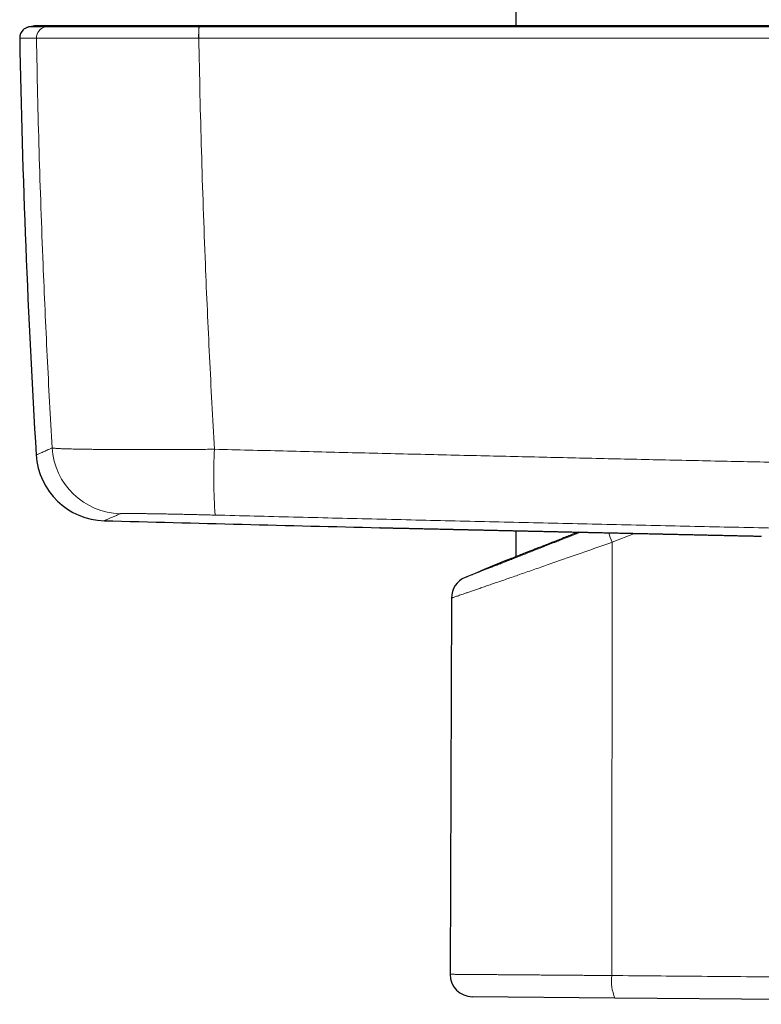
# Model space of a CAD drawing. Header units: millimetres. Extents: x 8 to 830, y 12 to 1725.
# Tile 129 of 256: x 101 to 154, y 1024 to 1094. Entities that reach past the tile are written whole.
import ezdxf

# ---------------------------------------------------------------- set-up
doc = ezdxf.new("R2010")
doc.units = ezdxf.units.MM

msp = doc.modelspace()

# ---------------------------------------------------------------- linework, layer by layer
at = {"color": 7, "linetype": 'Continuous', "lineweight": 30}
for p, q in [((136.071, 1355.205), (136.071, 1093.729)), ((136.071, 1057.688), (136.071, 1055.83)), ((135.25, 1055.509), (135.25, 1055.509)), ((131.475, 1052.885), (131.382, 1026.034)), ((143.139, 1024.34), (132.968, 1024.428)), ((194.371, 1023.892), (143.139, 1024.34))]:
    msp.add_line(p, q, dxfattribs=at)
at = {"color": 8, "linetype": 'Continuous', "lineweight": 0}
for p, q in [((101.876, 1092.84), (101.876, 1092.84)), ((113.456, 1092.84), (113.446, 1092.84)), ((144.542, 1057.499), (142.927, 1056.861)), ((142.911, 1025.945), (142.927, 1056.861))]:
    msp.add_line(p, q, dxfattribs=at)
at = {"color": 7, "linetype": 'Continuous', "lineweight": 30, "flags": 128}
msp.add_lwpolyline([(126.404, 1057.903), (126.389, 1057.903), (126.381, 1057.903), (126.38, 1057.903), (126.378, 1057.904), (126.376, 1057.904), (126.374, 1057.904), (126.373, 1057.904), (126.371, 1057.904), (126.369, 1057.904), (126.367, 1057.904), (126.366, 1057.904)], dxfattribs=at)
at = {"color": 7, "linetype": 'Continuous', "lineweight": 30}
for centre, radius, start, end in [((101.481, 1092.854), 0.8, 133.19632, 181.04894), ((102.171, 1089.729), 4, 89.8046, 102.44619), ((800.564, 1105.654), 700, 181.048943, 183.485485), ((106.85, 1063.401), 5, 183.48248, 268.49707), ((344.971, 10055.249), 9000, 268.4830625, 268.6081789), ((515.821, 130.757), 1000, 112.369363, 112.541777), ((133.075, 1052.879), 1.6, 112.44886, 179.76823), ((132.982, 1026.028), 1.6, 179.80165, 269.5)]:
    msp.add_arc(centre, radius, start, end, dxfattribs=at)
at = {"color": 8, "linetype": 'Continuous', "lineweight": 0}
for centre, radius, start, end in [((102.676, 1092.854), 0.8, 102.45758, 181.05614), ((102.676, 1092.854), 0.8, 102.45686, 181.05453), ((122.456, 1092.985), 9.012, 175.85821, 180.92174), ((122.698, 1092.986), 9.243, 175.973, 180.90954), ((107.989, 1063.902), 5.001, 183.45324, 268.46803), ((151.677, 1061.46), 37.156, 176.85033, 184.0983), ((151.924, 1060.39), 9.664, 197.13649, 201.41688), ((145.781, 1025.535), 2.899, 171.86036, 204.34454)]:
    msp.add_arc(centre, radius, start, end, dxfattribs=at)
at = {"color": 7, "linetype": 'Continuous', "lineweight": 30}
for points, knots in [([(100.934, 1093.437), (100.966, 1093.465), (101.031, 1093.521), (101.131, 1093.576), (101.225, 1093.614), (101.281, 1093.628), (101.309, 1093.635)], [0, 0, 0, 0, 0.294744, 0.597192, 0.797418, 1, 1, 1, 1]), ([(103.366, 1093.729), (103.356, 1093.729), (103.338, 1093.729), (103.311, 1093.729), (103.284, 1093.729), (103.259, 1093.729), (103.235, 1093.729), (103.211, 1093.729), (103.188, 1093.729), (103.165, 1093.729), (103.142, 1093.729), (103.119, 1093.729), (103.098, 1093.729), (103.078, 1093.729), (103.059, 1093.729), (103.04, 1093.729), (103.022, 1093.729), (103.006, 1093.729), (102.99, 1093.729), (102.974, 1093.729), (102.96, 1093.729), (102.947, 1093.729), (102.934, 1093.729), (102.921, 1093.729), (102.91, 1093.729), (102.899, 1093.729), (102.888, 1093.729), (102.868, 1093.729), (102.839, 1093.729), (102.802, 1093.729), (102.766, 1093.729), (102.729, 1093.729), (102.692, 1093.729), (102.656, 1093.729), (102.62, 1093.729), (102.586, 1093.729), (102.554, 1093.729), (102.524, 1093.729), (102.499, 1093.729), (102.476, 1093.729), (102.454, 1093.729), (102.434, 1093.729), (102.415, 1093.729), (102.399, 1093.729), (102.388, 1093.729), (102.379, 1093.729), (102.372, 1093.729), (102.366, 1093.729), (102.361, 1093.729), (102.356, 1093.729), (102.351, 1093.729), (102.345, 1093.729), (102.339, 1093.729), (102.333, 1093.729), (102.327, 1093.729), (102.321, 1093.729), (102.315, 1093.729), (102.309, 1093.729), (102.303, 1093.729), (102.296, 1093.729), (102.29, 1093.729), (102.284, 1093.729), (102.277, 1093.729), (102.271, 1093.729), (102.265, 1093.729), (102.259, 1093.729), (102.253, 1093.729), (102.247, 1093.729), (102.241, 1093.729), (102.235, 1093.729), (102.23, 1093.729), (102.225, 1093.729), (102.219, 1093.729), (102.215, 1093.729), (102.21, 1093.729), (102.206, 1093.729), (102.202, 1093.729), (102.198, 1093.729), (102.195, 1093.729), (102.192, 1093.729), (102.189, 1093.729), (102.187, 1093.729), (102.185, 1093.729), (102.184, 1093.729), (102.184, 1093.729), (102.184, 1093.729)], [0, 0, 0, 0, 0.012032, 0.023795, 0.03529, 0.046517, 0.057476, 0.068166, 0.078589, 0.089743, 0.100573, 0.111079, 0.12126, 0.131116, 0.140648, 0.149855, 0.158738, 0.167296, 0.17553, 0.1833, 0.190758, 0.197903, 0.204734, 0.211368, 0.217678, 0.223663, 0.22937, 0.235055, 0.25755, 0.277853, 0.298363, 0.32192, 0.345743, 0.369651, 0.3933, 0.41779, 0.441987, 0.465892, 0.485017, 0.503838, 0.522347, 0.540543, 0.558426, 0.575997, 0.584541, 0.593009, 0.601408, 0.606526, 0.611913, 0.617569, 0.623493, 0.629816, 0.636418, 0.6433, 0.650463, 0.657905, 0.665627, 0.673629, 0.681892, 0.690434, 0.699255, 0.708354, 0.717732, 0.727214, 0.736964, 0.746984, 0.757272, 0.768048, 0.779103, 0.790438, 0.802053, 0.813948, 0.826123, 0.838578, 0.851313, 0.864327, 0.877622, 0.891197, 0.905051, 0.919186, 0.9336, 0.949779, 0.966297, 0.983154, 1, 1, 1, 1]), ([(113.498, 1093.729), (113.343, 1093.729), (113.041, 1093.729), (112.599, 1093.729), (112.179, 1093.729), (111.779, 1093.729), (111.397, 1093.729), (111.032, 1093.729), (110.681, 1093.729), (110.345, 1093.729), (110.021, 1093.729), (109.712, 1093.729), (109.419, 1093.729), (109.135, 1093.729), (108.861, 1093.729), (108.597, 1093.729), (108.35, 1093.729), (108.119, 1093.729), (107.904, 1093.729), (107.695, 1093.729), (107.498, 1093.729), (107.311, 1093.729), (107.131, 1093.729), (106.956, 1093.729), (106.779, 1093.729), (106.599, 1093.729), (106.409, 1093.729), (106.21, 1093.729), (106.007, 1093.729), (105.805, 1093.729), (105.606, 1093.729), (105.407, 1093.729), (105.206, 1093.729), (105.006, 1093.729), (104.822, 1093.729), (104.656, 1093.729), (104.506, 1093.729), (104.36, 1093.729), (104.217, 1093.729), (104.079, 1093.729), (103.95, 1093.729), (103.833, 1093.729), (103.728, 1093.729), (103.633, 1093.729), (103.55, 1093.729), (103.484, 1093.729), (103.435, 1093.729), (103.401, 1093.729), (103.377, 1093.729), (103.369, 1093.729), (103.365, 1093.729)], [0, 0, 0, 0, 0.029298, 0.05717, 0.083802, 0.109353, 0.133961, 0.157739, 0.180779, 0.203153, 0.224913, 0.246095, 0.266456, 0.285564, 0.305707, 0.324737, 0.342818, 0.360066, 0.376547, 0.391875, 0.408191, 0.422816, 0.436722, 0.452009, 0.466228, 0.481718, 0.498645, 0.516789, 0.535679, 0.555413, 0.574932, 0.595524, 0.617428, 0.640591, 0.664105, 0.683594, 0.703679, 0.724628, 0.746758, 0.769771, 0.792852, 0.816257, 0.839825, 0.864379, 0.889988, 0.915551, 0.935772, 0.956391, 0.977695, 1, 1, 1, 1]), ([(183.051, 1093.729), (182.584, 1093.729), (181.662, 1093.729), (180.292, 1093.729), (178.953, 1093.729), (177.642, 1093.729), (176.361, 1093.729), (175.132, 1093.729), (173.955, 1093.729), (172.828, 1093.729), (171.727, 1093.729), (170.652, 1093.729), (169.603, 1093.729), (168.58, 1093.729), (167.584, 1093.729), (166.614, 1093.729), (165.67, 1093.729), (164.757, 1093.729), (163.875, 1093.729), (163.024, 1093.729), (162.198, 1093.729), (161.393, 1093.729), (160.609, 1093.729), (159.846, 1093.729), (159.109, 1093.729), (158.399, 1093.729), (157.718, 1093.729), (157.067, 1093.729), (156.446, 1093.729), (155.849, 1093.729), (155.297, 1093.729), (154.788, 1093.729), (154.319, 1093.729), (153.871, 1093.729), (153.434, 1093.729), (152.995, 1093.729), (152.542, 1093.729), (152.068, 1093.729), (151.537, 1093.729), (150.946, 1093.729), (150.291, 1093.729), (149.607, 1093.729), (148.894, 1093.729), (148.151, 1093.729), (147.394, 1093.729), (146.624, 1093.729), (145.843, 1093.729), (145.035, 1093.729), (144.201, 1093.729), (143.34, 1093.729), (142.453, 1093.729), (141.54, 1093.729), (140.601, 1093.729), (139.635, 1093.729), (138.65, 1093.729), (137.644, 1093.729), (136.619, 1093.729), (135.569, 1093.729), (134.487, 1093.729), (133.372, 1093.729), (132.224, 1093.729), (131.05, 1093.729), (129.85, 1093.729), (128.632, 1093.729), (127.395, 1093.729), (126.139, 1093.729), (124.859, 1093.729), (123.544, 1093.729), (122.194, 1093.729), (120.809, 1093.729), (119.398, 1093.729), (117.96, 1093.729), (116.496, 1093.729), (115.006, 1093.729), (114.003, 1093.729), (113.498, 1093.729)], [0, 0, 0, 0, 0.020117, 0.039811, 0.059082, 0.077929, 0.096353, 0.114353, 0.130937, 0.147144, 0.162976, 0.178431, 0.19351, 0.208212, 0.222539, 0.236489, 0.250063, 0.263261, 0.275857, 0.28809, 0.299961, 0.311469, 0.322813, 0.333781, 0.344373, 0.354588, 0.364428, 0.373726, 0.382661, 0.391234, 0.399443, 0.406467, 0.413201, 0.419646, 0.425807, 0.43204, 0.438564, 0.445377, 0.452482, 0.461462, 0.470867, 0.480697, 0.490951, 0.50163, 0.512735, 0.523593, 0.534829, 0.546443, 0.558435, 0.570804, 0.583551, 0.596675, 0.610178, 0.624057, 0.638315, 0.652685, 0.66742, 0.68252, 0.697983, 0.714102, 0.730599, 0.747474, 0.764726, 0.782356, 0.80004, 0.818087, 0.836499, 0.855276, 0.874812, 0.894727, 0.915022, 0.935697, 0.956752, 0.978186, 1, 1, 1, 1]), ([(126.38, 1057.903), (126.38, 1057.903), (126.381, 1057.903), (126.387, 1057.903), (126.402, 1057.903), (126.425, 1057.902), (126.454, 1057.902), (126.492, 1057.901), (126.536, 1057.9), (126.588, 1057.899), (126.647, 1057.898), (126.713, 1057.896), (126.787, 1057.894), (126.868, 1057.893), (126.957, 1057.891), (127.053, 1057.889), (127.156, 1057.886), (127.266, 1057.884), (127.384, 1057.881), (127.509, 1057.878), (127.641, 1057.875), (127.78, 1057.872), (127.925, 1057.869), (128.076, 1057.866), (128.234, 1057.862), (128.399, 1057.859), (128.57, 1057.855), (128.747, 1057.851), (128.931, 1057.847), (129.121, 1057.843), (129.318, 1057.838), (129.522, 1057.834), (129.731, 1057.829), (129.948, 1057.824), (130.171, 1057.819), (130.401, 1057.814), (130.636, 1057.809), (130.877, 1057.803), (131.123, 1057.798), (131.374, 1057.792), (131.63, 1057.787), (131.89, 1057.781), (132.156, 1057.775), (132.426, 1057.769), (132.701, 1057.763), (132.981, 1057.757), (133.266, 1057.75), (133.556, 1057.744), (133.851, 1057.737), (134.151, 1057.731), (134.456, 1057.724), (134.766, 1057.717), (135.081, 1057.71), (135.4, 1057.703), (135.722, 1057.696), (136.047, 1057.688), (136.375, 1057.681), (136.705, 1057.674), (137.038, 1057.666), (137.374, 1057.659), (137.712, 1057.651), (138.053, 1057.644), (138.397, 1057.636), (138.744, 1057.628), (139.094, 1057.621), (139.446, 1057.613), (139.801, 1057.605), (140.159, 1057.597), (140.521, 1057.589), (140.885, 1057.581), (141.25, 1057.573), (141.617, 1057.565), (141.983, 1057.556), (142.35, 1057.548), (142.717, 1057.54), (143.084, 1057.532), (143.451, 1057.524), (143.818, 1057.516), (144.186, 1057.507), (144.554, 1057.499), (144.923, 1057.491), (145.291, 1057.483), (145.661, 1057.475), (146.03, 1057.466), (146.401, 1057.458), (146.772, 1057.45), (147.143, 1057.442), (147.513, 1057.433), (147.881, 1057.425), (148.247, 1057.417), (148.61, 1057.409), (148.971, 1057.401), (149.33, 1057.393), (149.686, 1057.385), (150.04, 1057.377), (150.392, 1057.369), (150.742, 1057.362), (151.089, 1057.354), (151.435, 1057.346), (151.778, 1057.339), (152.12, 1057.331), (152.459, 1057.323), (152.797, 1057.316), (153.132, 1057.308), (153.391, 1057.303), (153.537, 1057.299), (153.574, 1057.299)], [0, 0, 0, 0, 0.005169, 0.014965, 0.024729, 0.034466, 0.044179, 0.053875, 0.063557, 0.07323, 0.082898, 0.092566, 0.102238, 0.111918, 0.121609, 0.131317, 0.141047, 0.150802, 0.160588, 0.170396, 0.180192, 0.189955, 0.199689, 0.209401, 0.219094, 0.228773, 0.238444, 0.248111, 0.257778, 0.267449, 0.277129, 0.286822, 0.296533, 0.306267, 0.316028, 0.325822, 0.335633, 0.345429, 0.35519, 0.364923, 0.374633, 0.384324, 0.394001, 0.40367, 0.413335, 0.423002, 0.432673, 0.442353, 0.452049, 0.461763, 0.471502, 0.48127, 0.491072, 0.500887, 0.510681, 0.520441, 0.530172, 0.53988, 0.549569, 0.559244, 0.568912, 0.578576, 0.588242, 0.597914, 0.607595, 0.617293, 0.627011, 0.636755, 0.646529, 0.65634, 0.666157, 0.675949, 0.685707, 0.695436, 0.70514, 0.714827, 0.7245, 0.734166, 0.743828, 0.753494, 0.763165, 0.772848, 0.782547, 0.792268, 0.802017, 0.811798, 0.821615, 0.831435, 0.841224, 0.850978, 0.860704, 0.870405, 0.880088, 0.889759, 0.899421, 0.909082, 0.918745, 0.928416, 0.938099, 0.9478, 0.957524, 0.967277, 0.977064, 0.986886, 0.996708, 1, 1, 1, 1]), ([(140.538, 1057.589), (140.437, 1057.549), (140.205, 1057.457), (139.851, 1057.317), (139.474, 1057.168), (139.107, 1057.023), (138.794, 1056.9), (138.532, 1056.796), (138.257, 1056.688), (137.935, 1056.561), (137.591, 1056.426), (137.282, 1056.305), (137.009, 1056.198), (136.757, 1056.099), (136.555, 1056.02), (136.393, 1055.956), (136.227, 1055.891), (136.037, 1055.817), (135.837, 1055.738), (135.692, 1055.682), (135.59, 1055.642), (135.52, 1055.614), (135.456, 1055.589), (135.393, 1055.565), (135.337, 1055.543), (135.29, 1055.525), (135.26, 1055.513), (135.244, 1055.507), (135.245, 1055.507), (135.246, 1055.507)], [0, 0, 0, 0, 0.033175, 0.076286, 0.119484, 0.163049, 0.206705, 0.234387, 0.262093, 0.312811, 0.363685, 0.407472, 0.451365, 0.493082, 0.534895, 0.560619, 0.586367, 0.635886, 0.685573, 0.735911, 0.761175, 0.786438, 0.813113, 0.839816, 0.875033, 0.91025, 0.945727, 0.981204, 1, 1, 1, 1])]:
    msp.add_open_spline(points, degree=3, knots=knots, dxfattribs=at)
at = {"color": 8, "linetype": 'Continuous', "lineweight": 0}
for points, knots in [([(101.309, 1093.635), (101.311, 1093.635), (101.314, 1093.635), (101.341, 1093.635), (101.377, 1093.635), (101.419, 1093.635), (101.471, 1093.635), (101.534, 1093.635), (101.606, 1093.635), (101.688, 1093.635), (101.781, 1093.635), (101.883, 1093.635), (101.993, 1093.635), (102.109, 1093.635), (102.231, 1093.635), (102.362, 1093.635), (102.456, 1093.635), (102.503, 1093.635)], [0, 0, 0, 0, 0.088223, 0.176447, 0.241167, 0.305888, 0.370609, 0.43533, 0.50005, 0.564771, 0.629492, 0.694213, 0.758933, 0.8192, 0.879466, 0.939733, 1, 1, 1, 1]), ([(102.503, 1093.635), (102.611, 1093.656), (102.826, 1093.698), (103.115, 1093.727), (103.295, 1093.726), (103.365, 1093.726)], [0, 0, 0, 0, 0.3776496, 0.7574058, 1, 1, 1, 1]), ([(102.503, 1093.635), (102.503, 1093.635), (102.508, 1093.636), (102.527, 1093.636), (102.583, 1093.636), (102.667, 1093.636), (102.778, 1093.636), (102.909, 1093.636), (103.055, 1093.636), (103.21, 1093.636), (103.384, 1093.636), (103.578, 1093.636), (103.792, 1093.637), (104.026, 1093.637), (104.278, 1093.636), (104.547, 1093.636), (104.833, 1093.637), (105.135, 1093.637), (105.452, 1093.637), (105.798, 1093.637), (106.174, 1093.637), (106.583, 1093.637), (107.009, 1093.637), (107.45, 1093.637), (107.905, 1093.637), (108.353, 1093.636), (108.792, 1093.636), (109.22, 1093.636), (109.655, 1093.636), (110.102, 1093.636), (110.56, 1093.636), (111.028, 1093.636), (111.501, 1093.636), (111.983, 1093.636), (112.473, 1093.636), (112.97, 1093.636), (113.302, 1093.636), (113.468, 1093.635), (113.468, 1093.635)], [0, 0, 0, 0, 0.000003, 0.032791, 0.065638, 0.098506, 0.131354, 0.164142, 0.191622, 0.219125, 0.246629, 0.274109, 0.302385, 0.330687, 0.358989, 0.387266, 0.415388, 0.443536, 0.471684, 0.499806, 0.531357, 0.56298, 0.594639, 0.626299, 0.657921, 0.689472, 0.716981, 0.744513, 0.772045, 0.799554, 0.82786, 0.856192, 0.884525, 0.912831, 0.941881, 0.970946, 0.999997, 1, 1, 1, 1]), ([(102.503, 1093.635), (102.503, 1093.635), (102.503, 1093.635), (102.503, 1093.635), (102.503, 1093.635)], [0, 0, 0, 0, 0.993961, 1, 1, 1, 1]), ([(113.468, 1093.635), (113.472, 1093.656), (113.479, 1093.698), (113.489, 1093.727), (113.495, 1093.726), (113.498, 1093.726)], [0, 0, 0, 0, 0.376234, 0.754567, 1, 1, 1, 1]), ([(113.468, 1093.635), (113.468, 1093.635), (113.471, 1093.635), (113.475, 1093.635), (113.478, 1093.635)], [0, 0, 0, 0, 0.005987, 1, 1, 1, 1]), ([(113.478, 1093.635), (114.413, 1093.635), (116.414, 1093.635), (119.481, 1093.635), (122.679, 1093.635), (125.878, 1093.635), (129.077, 1093.635), (132.276, 1093.635), (135.476, 1093.635), (138.676, 1093.635), (141.876, 1093.635), (145.075, 1093.635), (149.107, 1093.635), (153.972, 1093.635), (159.669, 1093.635), (165.366, 1093.635), (170.164, 1093.635), (174.064, 1093.635), (177.067, 1093.635), (180.069, 1093.635), (182.07, 1093.635), (183.071, 1093.635)], [0, 0, 0, 0, 0.040319, 0.086283, 0.132247, 0.178213, 0.22418, 0.270152, 0.316124, 0.362097, 0.408071, 0.454035, 0.5, 0.581851, 0.663705, 0.745545, 0.827388, 0.87054, 0.913693, 0.956846, 1, 1, 1, 1]), ([(101.876, 1092.84), (101.829, 1092.84), (101.734, 1092.84), (101.604, 1092.84), (101.482, 1092.84), (101.365, 1092.84), (101.255, 1092.84), (101.153, 1092.84), (101.061, 1092.84), (100.978, 1092.84), (100.906, 1092.84), (100.844, 1092.84), (100.792, 1092.84), (100.749, 1092.84), (100.713, 1092.84), (100.687, 1092.84), (100.683, 1092.84), (100.681, 1092.84)], [0, 0, 0, 0, 0.060266, 0.120533, 0.1808, 0.241067, 0.305787, 0.370508, 0.435229, 0.49995, 0.56467, 0.629391, 0.694111, 0.758832, 0.823553, 0.911776, 1, 1, 1, 1]), ([(113.446, 1092.84), (113.27, 1092.839), (112.92, 1092.839), (112.396, 1092.839), (111.884, 1092.839), (111.386, 1092.838), (110.901, 1092.838), (110.418, 1092.838), (109.939, 1092.837), (109.462, 1092.837), (108.991, 1092.836), (108.526, 1092.836), (108.097, 1092.836), (107.703, 1092.836), (107.301, 1092.835), (106.869, 1092.835), (106.411, 1092.835), (106.006, 1092.835), (105.65, 1092.835), (105.321, 1092.835), (104.988, 1092.835), (104.653, 1092.835), (104.335, 1092.835), (104.036, 1092.835), (103.757, 1092.835), (103.498, 1092.836), (103.255, 1092.836), (103.03, 1092.836), (102.821, 1092.836), (102.632, 1092.837), (102.462, 1092.837), (102.327, 1092.837), (102.221, 1092.837), (102.129, 1092.838), (102.043, 1092.838), (101.969, 1092.839), (101.92, 1092.839), (101.889, 1092.839), (101.88, 1092.84), (101.876, 1092.84)], [0, 0, 0, 0, 0.029054, 0.058121, 0.087175, 0.114574, 0.142091, 0.169609, 0.197521, 0.225434, 0.253751, 0.282068, 0.310515, 0.333921, 0.357328, 0.388931, 0.420553, 0.452156, 0.476173, 0.500191, 0.528198, 0.556332, 0.584467, 0.612728, 0.640102, 0.667593, 0.695084, 0.722969, 0.750854, 0.779143, 0.807432, 0.83585, 0.856172, 0.876495, 0.903847, 0.931212, 0.958565, 0.979282, 1, 1, 1, 1]), ([(102.997, 1063.601), (102.934, 1064.693), (102.809, 1066.877), (102.639, 1070.155), (102.484, 1073.435), (102.333, 1076.965), (102.191, 1080.745), (102.062, 1084.775), (101.955, 1088.806), (101.902, 1091.495), (101.876, 1092.84)], [0, 0, 0, 0, 0.112231, 0.224466, 0.336715, 0.448969, 0.586705, 0.72445, 0.862221, 1, 1, 1, 1]), ([(113.456, 1092.84), (113.482, 1091.496), (113.535, 1088.807), (113.642, 1084.776), (113.769, 1080.746), (113.911, 1076.957), (114.062, 1073.411), (114.218, 1070.106), (114.388, 1066.803), (114.514, 1064.602), (114.577, 1063.501)], [0, 0, 0, 0, 0.137267, 0.274542, 0.411842, 0.549152, 0.661852, 0.774557, 0.887276, 1, 1, 1, 1]), ([(183.093, 1092.84), (182.092, 1092.84), (180.089, 1092.84), (177.085, 1092.84), (174.08, 1092.84), (170.178, 1092.84), (165.377, 1092.84), (159.677, 1092.84), (153.976, 1092.84), (149.108, 1092.84), (145.073, 1092.84), (141.755, 1092.84), (138.32, 1092.84), (134.768, 1092.84), (131.215, 1092.84), (127.663, 1092.84), (124.111, 1092.84), (120.559, 1092.84), (117.008, 1092.84), (114.64, 1092.84), (113.456, 1092.84)], [0, 0, 0, 0, 0.0431524, 0.0863047, 0.1294578, 0.1726118, 0.2544521, 0.3362952, 0.4181462, 0.4999999, 0.5459641, 0.5919287, 0.6429308, 0.6939336, 0.7449384, 0.7959437, 0.8469562, 0.8979693, 0.9489843, 1, 1, 1, 1]), ([(101.86, 1063.097), (101.861, 1063.098), (101.862, 1063.098), (101.884, 1063.108), (101.922, 1063.125), (101.986, 1063.153), (102.08, 1063.195), (102.2, 1063.248), (102.336, 1063.308), (102.483, 1063.373), (102.637, 1063.441), (102.806, 1063.516), (102.933, 1063.573), (102.997, 1063.601)], [0, 0, 0, 0, 0.07258, 0.1533, 0.23402, 0.339515, 0.445011, 0.550509, 0.656007, 0.742004, 0.828002, 0.914001, 1, 1, 1, 1]), ([(102.997, 1063.601), (103.003, 1063.598), (103.015, 1063.592), (103.06, 1063.584), (103.123, 1063.576), (103.206, 1063.568), (103.31, 1063.561), (103.434, 1063.554), (103.577, 1063.547), (103.742, 1063.54), (103.928, 1063.533), (104.136, 1063.527), (104.363, 1063.521), (104.608, 1063.516), (104.869, 1063.511), (105.144, 1063.506), (105.437, 1063.502), (105.749, 1063.498), (106.081, 1063.494), (106.432, 1063.49), (106.798, 1063.488), (107.176, 1063.485), (107.565, 1063.483), (107.963, 1063.481), (108.374, 1063.48), (108.799, 1063.479), (109.241, 1063.479), (109.696, 1063.479), (110.162, 1063.479), (110.631, 1063.48), (111.104, 1063.481), (111.579, 1063.483), (112.059, 1063.485), (112.549, 1063.487), (113.048, 1063.49), (113.556, 1063.493), (114.066, 1063.497), (114.407, 1063.5), (114.577, 1063.501)], [0, 0, 0, 0, 0.02734, 0.054704, 0.082067, 0.109408, 0.136746, 0.164108, 0.19147, 0.218809, 0.246933, 0.275083, 0.303233, 0.331358, 0.358763, 0.386191, 0.41362, 0.441025, 0.469223, 0.497447, 0.52567, 0.553868, 0.581357, 0.60887, 0.636383, 0.663872, 0.69216, 0.720475, 0.748789, 0.777078, 0.804534, 0.832013, 0.859493, 0.886949, 0.915199, 0.943474, 0.97175, 1, 1, 1, 1]), ([(114.577, 1063.501), (116.211, 1063.46), (119.48, 1063.378), (124.384, 1063.258), (129.288, 1063.14), (134.115, 1063.026), (138.865, 1062.916), (143.537, 1062.81), (148.21, 1062.707), (152.884, 1062.605), (157.559, 1062.506), (162.236, 1062.408), (166.913, 1062.313), (171.591, 1062.221), (176.582, 1062.124), (180.012, 1062.059), (181.884, 1062.024)], [0, 0, 0, 0, 0.072868, 0.145737, 0.218606, 0.291473, 0.360878, 0.430283, 0.499688, 0.569134, 0.638581, 0.708028, 0.777535, 0.847042, 0.916548, 1, 1, 1, 1]), ([(107.855, 1058.903), (107.808, 1058.883), (107.715, 1058.842), (107.587, 1058.785), (107.467, 1058.733), (107.344, 1058.678), (107.221, 1058.625), (107.104, 1058.573), (107.002, 1058.528), (106.915, 1058.49), (106.844, 1058.458), (106.789, 1058.434), (106.75, 1058.417), (106.726, 1058.407), (106.716, 1058.402), (106.718, 1058.403), (106.719, 1058.403)], [0, 0, 0, 0, 0.062479, 0.124957, 0.187437, 0.249916, 0.332578, 0.415241, 0.497903, 0.580569, 0.663234, 0.7459, 0.824673, 0.903447, 0.98222, 1, 1, 1, 1]), ([(114.616, 1058.804), (114.459, 1058.808), (114.145, 1058.816), (113.676, 1058.827), (113.213, 1058.838), (112.757, 1058.849), (112.311, 1058.858), (111.876, 1058.867), (111.455, 1058.876), (111.049, 1058.884), (110.66, 1058.891), (110.291, 1058.897), (109.943, 1058.902), (109.618, 1058.907), (109.316, 1058.911), (109.04, 1058.914), (108.79, 1058.916), (108.568, 1058.917), (108.375, 1058.917), (108.211, 1058.917), (108.076, 1058.915), (107.978, 1058.913), (107.912, 1058.91), (107.87, 1058.907), (107.86, 1058.905), (107.855, 1058.903)], [0, 0, 0, 0, 0.044522, 0.089196, 0.133921, 0.178593, 0.223114, 0.267644, 0.312327, 0.357062, 0.401745, 0.446274, 0.490645, 0.535168, 0.579743, 0.624266, 0.668637, 0.712915, 0.757343, 0.801822, 0.846251, 0.890529, 0.92701, 0.963519, 1, 1, 1, 1]), ([(181.624, 1057.337), (179.764, 1057.372), (176.045, 1057.441), (170.466, 1057.55), (164.885, 1057.661), (159.304, 1057.776), (153.722, 1057.893), (148.14, 1058.014), (142.559, 1058.138), (136.975, 1058.264), (131.388, 1058.395), (125.796, 1058.528), (120.206, 1058.664), (116.479, 1058.758), (114.616, 1058.804)], [0, 0, 0, 0, 0.083277, 0.166555, 0.249833, 0.333109, 0.416413, 0.499716, 0.582968, 0.666219, 0.749663, 0.833109, 0.916555, 1, 1, 1, 1]), ([(126.366, 1057.904), (126.366, 1057.904), (126.367, 1057.904), (126.383, 1057.903), (126.431, 1057.902), (126.502, 1057.901), (126.594, 1057.899), (126.709, 1057.896), (126.839, 1057.893), (126.979, 1057.89), (127.125, 1057.887), (127.287, 1057.883), (127.488, 1057.879), (127.737, 1057.873), (128.044, 1057.866), (128.381, 1057.859), (128.708, 1057.852), (129.013, 1057.845), (129.288, 1057.839), (129.552, 1057.833), (129.801, 1057.827), (130.034, 1057.822), (130.273, 1057.817), (130.586, 1057.81), (130.982, 1057.801), (131.454, 1057.791), (131.93, 1057.78), (132.407, 1057.769), (132.9, 1057.758), (133.379, 1057.748), (133.839, 1057.738), (134.279, 1057.728), (134.728, 1057.718), (135.236, 1057.707), (135.806, 1057.694), (136.422, 1057.68), (137.03, 1057.667), (137.628, 1057.653), (138.237, 1057.64), (138.818, 1057.627), (139.369, 1057.615), (139.888, 1057.603), (140.411, 1057.591), (140.934, 1057.58), (141.456, 1057.568), (141.96, 1057.557), (142.452, 1057.546), (142.931, 1057.535), (143.412, 1057.525), (143.872, 1057.514), (144.309, 1057.505), (144.725, 1057.495), (145.141, 1057.486), (145.549, 1057.477), (145.951, 1057.468), (146.345, 1057.459), (146.738, 1057.451), (147.139, 1057.442), (147.546, 1057.433), (147.96, 1057.423), (148.372, 1057.414), (148.784, 1057.405), (149.195, 1057.396), (149.605, 1057.387), (150.014, 1057.378), (150.421, 1057.369), (150.827, 1057.36), (151.232, 1057.351), (151.633, 1057.342), (152.033, 1057.333), (152.429, 1057.324), (152.823, 1057.315), (153.213, 1057.307), (153.47, 1057.301), (153.598, 1057.298)], [0, 0, 0, 0, 0.004758, 0.023625, 0.042521, 0.059654, 0.076787, 0.094007, 0.111227, 0.125381, 0.139536, 0.15374, 0.167943, 0.188062, 0.208216, 0.228531, 0.248845, 0.262485, 0.276127, 0.289766, 0.30008, 0.310394, 0.320726, 0.331059, 0.349935, 0.368839, 0.38598, 0.403121, 0.420348, 0.437576, 0.451737, 0.465898, 0.480108, 0.494318, 0.513194, 0.532099, 0.549239, 0.56638, 0.583608, 0.600835, 0.614996, 0.629157, 0.643367, 0.657577, 0.671381, 0.685197, 0.697834, 0.710471, 0.723142, 0.735814, 0.746702, 0.757589, 0.768499, 0.779409, 0.789763, 0.800118, 0.810491, 0.820865, 0.831843, 0.842821, 0.853821, 0.864822, 0.875923, 0.887024, 0.898149, 0.909274, 0.920538, 0.931801, 0.94309, 0.954378, 0.965771, 0.977164, 0.988582, 1, 1, 1, 1]), ([(132.464, 1054.358), (132.464, 1054.357), (132.463, 1054.357), (132.482, 1054.364), (132.521, 1054.38), (132.582, 1054.404), (132.663, 1054.435), (132.765, 1054.475), (132.887, 1054.522), (133.029, 1054.578), (133.194, 1054.642), (133.382, 1054.715), (133.593, 1054.798), (133.826, 1054.888), (134.08, 1054.988), (134.354, 1055.095), (134.649, 1055.21), (134.963, 1055.333), (135.298, 1055.464), (135.652, 1055.603), (136.026, 1055.75), (136.416, 1055.903), (136.825, 1056.064), (137.249, 1056.231), (137.69, 1056.404), (138.144, 1056.583), (138.607, 1056.766), (139.074, 1056.951), (139.547, 1057.138), (140.03, 1057.329), (140.408, 1057.478), (140.625, 1057.565), (140.677, 1057.585)], [0, 0, 0, 0, 0.015809, 0.047643, 0.07954, 0.111687, 0.143835, 0.176237, 0.20864, 0.241299, 0.274023, 0.308155, 0.342359, 0.376839, 0.411391, 0.446309, 0.481299, 0.516569, 0.55191, 0.587851, 0.623865, 0.660159, 0.696526, 0.733262, 0.770071, 0.807162, 0.844326, 0.880241, 0.916219, 0.952441, 0.988727, 1, 1, 1, 1]), ([(142.927, 1056.861), (142.735, 1056.794), (142.351, 1056.659), (141.779, 1056.458), (141.209, 1056.259), (140.643, 1056.06), (140.082, 1055.864), (139.527, 1055.671), (138.979, 1055.48), (138.445, 1055.294), (137.926, 1055.113), (137.423, 1054.938), (136.932, 1054.768), (136.452, 1054.601), (135.986, 1054.44), (135.535, 1054.283), (135.1, 1054.133), (134.695, 1053.993), (134.319, 1053.863), (133.971, 1053.743), (133.642, 1053.63), (133.331, 1053.523), (133.04, 1053.422), (132.771, 1053.33), (132.524, 1053.245), (132.309, 1053.171), (132.122, 1053.107), (131.963, 1053.052), (131.826, 1053.005), (131.71, 1052.965), (131.616, 1052.933), (131.545, 1052.908), (131.499, 1052.892), (131.476, 1052.885), (131.478, 1052.885), (131.478, 1052.885)], [0, 0, 0, 0, 0.031429, 0.062911, 0.094606, 0.126356, 0.158391, 0.190483, 0.222798, 0.255173, 0.28676, 0.318406, 0.35029, 0.382235, 0.414501, 0.446833, 0.479416, 0.512069, 0.542215, 0.572418, 0.602855, 0.633352, 0.664162, 0.695037, 0.726157, 0.757345, 0.785547, 0.8138, 0.842265, 0.87073, 0.899415, 0.928099, 0.957009, 0.985976, 1, 1, 1, 1]), ([(131.383, 1026.034), (131.383, 1026.034), (131.38, 1026.034), (131.391, 1026.034), (131.415, 1026.034), (131.454, 1026.033), (131.506, 1026.033), (131.579, 1026.032), (131.677, 1026.032), (131.807, 1026.031), (131.961, 1026.029), (132.138, 1026.028), (132.339, 1026.026), (132.563, 1026.025), (132.811, 1026.023), (133.079, 1026.021), (133.366, 1026.019), (133.672, 1026.016), (133.998, 1026.014), (134.346, 1026.011), (134.713, 1026.008), (135.1, 1026.005), (135.507, 1026.002), (135.878, 1025.999), (136.205, 1025.997), (136.48, 1025.995), (136.757, 1025.992), (137.036, 1025.99), (137.32, 1025.988), (137.69, 1025.985), (138.152, 1025.982), (138.7, 1025.978), (139.251, 1025.973), (139.74, 1025.97), (140.176, 1025.966), (140.555, 1025.963), (140.938, 1025.96), (141.325, 1025.957), (141.717, 1025.954), (142.112, 1025.951), (142.51, 1025.948), (142.777, 1025.946), (142.911, 1025.945)], [0, 0, 0, 0, 0.004332, 0.028662, 0.051161, 0.07366, 0.096251, 0.118842, 0.148213, 0.177636, 0.207253, 0.23687, 0.266699, 0.296529, 0.32656, 0.356647, 0.386019, 0.415441, 0.445059, 0.474677, 0.504506, 0.534335, 0.564367, 0.594454, 0.613131, 0.631821, 0.64979, 0.66776, 0.685777, 0.703794, 0.736847, 0.769973, 0.801092, 0.832271, 0.853121, 0.873972, 0.894896, 0.91582, 0.936827, 0.957835, 0.978917, 1, 1, 1, 1]), ([(142.911, 1025.945), (143.965, 1025.936), (145.976, 1025.918), (149.044, 1025.892), (152.114, 1025.865), (155.385, 1025.837), (158.768, 1025.807), (162.264, 1025.777), (166.019, 1025.744), (170.023, 1025.709), (173.644, 1025.678), (176.634, 1025.652), (179.215, 1025.629), (182.021, 1025.605), (185.169, 1025.577), (188.437, 1025.549), (191.682, 1025.521), (193.8, 1025.502), (194.788, 1025.494)], [0, 0, 0, 0, 0.061311, 0.116875, 0.178189, 0.239505, 0.306573, 0.374248, 0.441926, 0.523831, 0.60574, 0.65111, 0.69648, 0.754736, 0.812994, 0.878037, 0.943082, 1, 1, 1, 1])]:
    msp.add_open_spline(points, degree=3, knots=knots, dxfattribs=at)

doc.saveas('drawing.dxf')
